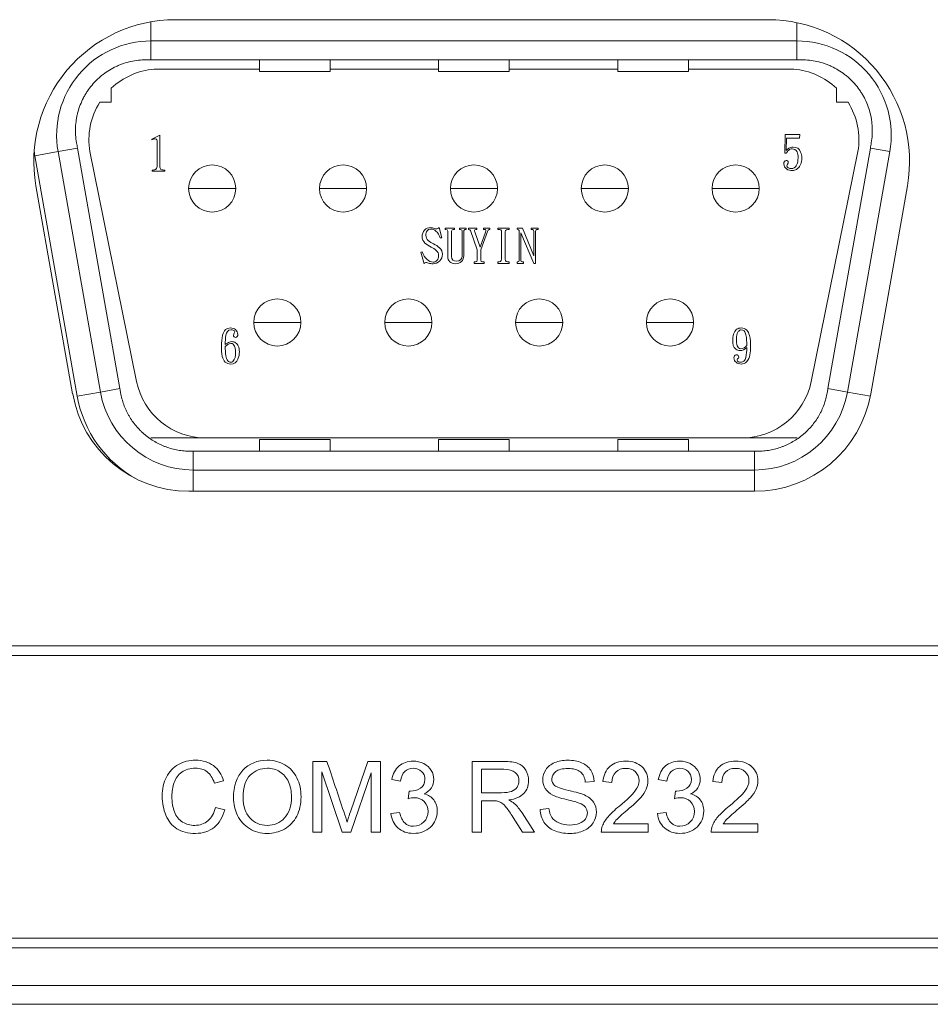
# Model space of a CAD drawing. Header units: millimetres. Extents: x 10908 to 11424, y -3584 to -2973.
# Tile 27 of 50: x 11142 to 11161, y -3471 to -3450. Entities that reach past the tile are written whole.
import ezdxf

# ---------------------------------------------------------------- set-up
doc = ezdxf.new("R2010")
doc.units = ezdxf.units.MM
doc.layers.add('1', color=7, linetype='Continuous', true_color=0xffffff)

msp = doc.modelspace()

# ---------------------------------------------------------------- linework, layer by layer
at = {"layer": '1', "color": 7, "linetype": 'Continuous', "lineweight": 18}
for p, q in [((11144.543, -3450.129), (11144.543, -3450.534)), ((11145.06, -3450.084), (11157.631, -3450.084)), ((11158.243, -3450.534), (11158.243, -3450.147)), ((11144.543, -3450.534), (11158.243, -3450.534)), ((11144.543, -3450.534), (11144.543, -3450.934)), ((11158.243, -3450.934), (11158.243, -3450.534)), ((11158.243, -3450.934), (11144.543, -3450.934)), ((11146.843, -3450.934), (11146.843, -3451.184)), ((11148.343, -3451.184), (11148.343, -3450.934)), ((11150.643, -3450.934), (11150.643, -3451.184)), ((11152.143, -3451.184), (11152.143, -3450.934)), ((11154.443, -3450.934), (11154.443, -3451.184)), ((11155.943, -3451.184), (11155.943, -3450.934)), ((11144.61, -3451.134), (11146.843, -3451.134)), ((11148.343, -3451.184), (11146.843, -3451.184)), ((11148.343, -3451.134), (11150.643, -3451.134)), ((11150.643, -3451.184), (11152.143, -3451.184)), ((11152.142, -3451.134), (11154.442, -3451.134)), ((11155.943, -3451.184), (11154.443, -3451.184)), ((11155.942, -3451.134), (11158.175, -3451.134)), ((11143.703, -3451.834), (11143.703, -3451.537)), ((11159.083, -3451.537), (11159.083, -3451.834)), ((11143.458, -3451.834), (11143.703, -3451.834)), ((11159.083, -3451.834), (11159.327, -3451.834)), ((11144.559, -3452.614), (11144.731, -3452.531)), ((11144.559, -3452.614), (11144.559, -3452.63)), ((11144.674, -3452.67), (11144.674, -3453.176)), ((11144.731, -3453.195), (11144.731, -3452.531)), ((11157.985, -3452.916), (11157.993, -3452.522)), ((11158.307, -3452.522), (11157.993, -3452.522)), ((11158.025, -3452.593), (11158.017, -3452.859)), ((11158.025, -3452.593), (11158.295, -3452.593)), ((11158.307, -3452.522), (11158.295, -3452.593)), ((11142.573, -3452.881), (11142.081, -3452.968)), ((11142.573, -3452.881), (11142.985, -3452.808)), ((11143.472, -3457.981), (11142.573, -3452.881)), ((11142.985, -3452.808), (11143.885, -3457.908)), ((11144.239, -3457.753), (11143.248, -3452.882)), ((11157.985, -3452.916), (11158.021, -3452.916)), ((11159.537, -3452.882), (11158.546, -3457.753)), ((11158.9, -3457.908), (11159.8, -3452.808)), ((11160.212, -3452.881), (11159.313, -3457.981)), ((11160.212, -3452.881), (11159.8, -3452.808)), ((11142.081, -3452.968), (11142.98, -3458.068)), ((11144.569, -3453.274), (11144.569, -3453.294)), ((11144.569, -3453.294), (11144.837, -3453.294)), ((11144.837, -3453.294), (11144.837, -3453.274)), ((11144.837, -3453.294), (11144.837, -3453.274)), ((11142.883, -3458.018), (11142.105, -3453.605)), ((11145.344, -3453.664), (11145.343, -3453.664)), ((11145.843, -3453.664), (11145.344, -3453.664)), ((11146.341, -3453.664), (11145.843, -3453.664)), ((11146.343, -3453.664), (11146.341, -3453.664)), ((11148.119, -3453.664), (11148.118, -3453.664)), ((11148.618, -3453.664), (11148.119, -3453.664)), ((11149.116, -3453.664), (11148.618, -3453.664)), ((11149.118, -3453.664), (11149.116, -3453.664)), ((11150.894, -3453.664), (11150.893, -3453.664)), ((11151.393, -3453.664), (11150.894, -3453.664)), ((11151.891, -3453.664), (11151.393, -3453.664)), ((11151.893, -3453.664), (11151.891, -3453.664)), ((11153.669, -3453.664), (11153.668, -3453.664)), ((11154.168, -3453.664), (11153.669, -3453.664)), ((11154.666, -3453.664), (11154.168, -3453.664)), ((11154.668, -3453.664), (11154.666, -3453.664)), ((11156.444, -3453.664), (11156.443, -3453.664)), ((11156.943, -3453.664), (11156.444, -3453.664)), ((11157.441, -3453.664), (11156.943, -3453.664)), ((11157.443, -3453.664), (11157.441, -3453.664)), ((11160.586, -3453.605), (11159.808, -3458.018)), ((11150.586, -3454.567), (11150.586, -3454.567)), ((11150.657, -3454.494), (11150.712, -3454.708)), ((11150.978, -3454.502), (11150.78, -3454.502)), ((11150.78, -3454.502), (11150.78, -3454.533)), ((11150.839, -3454.565), (11150.839, -3455.098)), ((11150.918, -3455.106), (11150.918, -3454.565)), ((11150.978, -3454.533), (11150.978, -3454.502)), ((11151.232, -3454.502), (11151.089, -3454.502)), ((11151.232, -3454.502), (11151.089, -3454.502)), ((11151.089, -3454.502), (11151.089, -3454.533)), ((11151.145, -3454.581), (11151.145, -3455.089)), ((11151.176, -3455.089), (11151.176, -3454.573)), ((11151.216, -3454.533), (11151.216, -3454.533)), ((11151.232, -3454.533), (11151.232, -3454.502)), ((11151.454, -3454.502), (11151.276, -3454.502)), ((11151.276, -3454.502), (11151.276, -3454.533)), ((11151.462, -3454.962), (11151.323, -3454.557)), ((11151.411, -3454.581), (11151.524, -3454.911)), ((11151.454, -3454.533), (11151.454, -3454.502)), ((11151.524, -3454.911), (11151.641, -3454.59)), ((11151.68, -3454.577), (11151.541, -3454.962)), ((11151.732, -3454.502), (11151.593, -3454.502)), ((11151.732, -3454.502), (11151.593, -3454.502)), ((11151.593, -3454.502), (11151.593, -3454.533)), ((11151.732, -3454.502), (11151.732, -3454.502)), ((11151.732, -3454.533), (11151.732, -3454.502)), ((11151.899, -3454.502), (11151.899, -3454.533)), ((11152.137, -3454.502), (11151.899, -3454.502)), ((11151.978, -3454.581), (11151.978, -3455.16)), ((11152.057, -3455.16), (11152.057, -3454.581)), ((11152.137, -3454.533), (11152.137, -3454.502)), ((11152.422, -3454.502), (11152.307, -3454.502)), ((11152.422, -3454.502), (11152.307, -3454.502)), ((11152.307, -3454.502), (11152.307, -3454.529)), ((11152.355, -3454.573), (11152.355, -3455.189)), ((11152.422, -3454.502), (11152.665, -3455.093)), ((11152.609, -3454.502), (11152.609, -3454.533)), ((11152.752, -3454.502), (11152.609, -3454.502)), ((11152.752, -3454.502), (11152.609, -3454.502)), ((11152.609, -3454.502), (11152.609, -3454.533)), ((11152.609, -3454.533), (11152.609, -3454.533)), ((11152.665, -3454.573), (11152.665, -3455.093)), ((11152.696, -3455.252), (11152.696, -3454.573)), ((11152.752, -3454.533), (11152.752, -3454.502)), ((11152.752, -3454.502), (11152.752, -3454.502)), ((11152.752, -3454.533), (11152.752, -3454.502)), ((11152.752, -3454.533), (11152.752, -3454.533)), ((11150.68, -3454.712), (11150.712, -3454.708)), ((11150.681, -3454.712), (11150.68, -3454.712)), ((11150.681, -3454.712), (11150.712, -3454.708)), ((11150.712, -3454.708), (11150.712, -3454.708)), ((11152.387, -3455.189), (11152.387, -3454.605)), ((11152.661, -3455.252), (11152.387, -3454.605)), ((11150.295, -3455.01), (11150.264, -3455.015)), ((11151.462, -3454.962), (11151.462, -3455.185)), ((11151.541, -3455.185), (11151.541, -3454.962)), ((11150.335, -3455.26), (11150.264, -3455.015)), ((11151.395, -3455.22), (11151.395, -3455.252)), ((11151.395, -3455.22), (11151.395, -3455.252)), ((11151.609, -3455.252), (11151.609, -3455.22)), ((11151.609, -3455.252), (11151.609, -3455.22)), ((11151.899, -3455.22), (11151.899, -3455.252)), ((11151.899, -3455.22), (11151.899, -3455.252)), ((11152.137, -3455.252), (11152.137, -3455.22)), ((11152.307, -3455.22), (11152.307, -3455.252)), ((11152.307, -3455.22), (11152.307, -3455.252)), ((11152.446, -3455.252), (11152.446, -3455.22)), ((11151.395, -3455.252), (11151.609, -3455.252)), ((11151.899, -3455.252), (11152.137, -3455.252)), ((11152.307, -3455.252), (11152.446, -3455.252)), ((11152.307, -3455.252), (11152.446, -3455.252)), ((11152.661, -3455.252), (11152.696, -3455.252)), ((11146.724, -3456.504), (11146.723, -3456.504)), ((11147.223, -3456.504), (11146.724, -3456.504)), ((11147.721, -3456.504), (11147.223, -3456.504)), ((11147.723, -3456.504), (11147.721, -3456.504)), ((11149.504, -3456.504), (11149.502, -3456.504)), ((11150.002, -3456.504), (11149.504, -3456.504)), ((11150.5, -3456.504), (11150.002, -3456.504)), ((11150.502, -3456.504), (11150.5, -3456.504)), ((11152.279, -3456.504), (11152.277, -3456.504)), ((11152.777, -3456.504), (11152.279, -3456.504)), ((11153.275, -3456.504), (11152.777, -3456.504)), ((11153.277, -3456.504), (11153.275, -3456.504)), ((11155.054, -3456.504), (11155.052, -3456.504)), ((11155.552, -3456.504), (11155.054, -3456.504)), ((11156.05, -3456.504), (11155.552, -3456.504)), ((11156.052, -3456.504), (11156.05, -3456.504)), ((11143.472, -3457.981), (11143.885, -3457.908)), ((11159.313, -3457.981), (11158.9, -3457.908)), ((11142.98, -3458.068), (11143.472, -3457.981)), ((11159.313, -3457.981), (11159.805, -3458.068)), ((11144.538, -3458.954), (11145.709, -3458.954)), ((11145.709, -3458.954), (11157.076, -3458.954)), ((11157.076, -3458.954), (11158.247, -3458.954)), ((11148.343, -3458.984), (11146.843, -3458.984)), ((11146.843, -3458.984), (11146.843, -3459.234)), ((11148.343, -3459.234), (11148.343, -3458.984)), ((11150.643, -3458.984), (11152.143, -3458.984)), ((11150.643, -3458.984), (11150.643, -3459.234)), ((11152.143, -3459.234), (11152.143, -3458.984)), ((11155.943, -3458.984), (11154.443, -3458.984)), ((11154.443, -3458.984), (11154.443, -3459.234)), ((11155.943, -3459.234), (11155.943, -3458.984)), ((11145.442, -3459.234), (11157.343, -3459.234)), ((11145.442, -3459.234), (11145.442, -3459.634)), ((11157.343, -3459.634), (11157.343, -3459.234)), ((11145.442, -3459.634), (11145.442, -3460.084)), ((11157.343, -3459.634), (11145.442, -3459.634)), ((11157.343, -3460.084), (11157.343, -3459.634)), ((11157.346, -3460.084), (11145.346, -3460.084)), ((11229.474, -3463.364), (11132.338, -3463.364)), ((11229.474, -3463.564), (11132.338, -3463.564)), ((11147.977, -3465.814), (11147.977, -3467.314)), ((11148.276, -3465.814), (11147.977, -3465.814)), ((11149.142, -3465.814), (11148.782, -3466.858)), ((11149.409, -3465.814), (11149.142, -3465.814)), ((11149.409, -3467.314), (11149.409, -3465.814)), ((11151.354, -3467.314), (11151.354, -3465.814)), ((11148.168, -3466.037), (11148.602, -3467.314)), ((11148.168, -3467.314), (11148.168, -3466.037)), ((11148.781, -3467.314), (11149.217, -3466.058)), ((11149.217, -3466.058), (11149.217, -3467.314)), ((11151.552, -3465.98), (11151.552, -3466.476)), ((11145.888, -3466.271), (11146.083, -3466.225)), ((11149.652, -3466.196), (11149.836, -3466.229)), ((11153.946, -3466.236), (11153.755, -3466.251)), ((11154.129, -3466.242), (11154.319, -3466.261)), ((11155.303, -3466.196), (11155.487, -3466.229)), ((11156.46, -3466.242), (11156.649, -3466.261)), ((11150.017, -3466.442), (11149.997, -3466.604)), ((11151.552, -3466.476), (11151.979, -3466.476)), ((11155.668, -3466.442), (11155.648, -3466.604)), ((11151.552, -3466.648), (11151.552, -3467.314)), ((11146.109, -3466.838), (11145.91, -3466.788)), ((11149.817, -3466.893), (11149.633, -3466.918)), ((11152.415, -3466.906), (11152.675, -3467.314)), ((11152.796, -3466.832), (11152.984, -3466.815)), ((11155.469, -3466.893), (11155.285, -3466.918)), ((11152.426, -3467.314), (11152.228, -3467.002)), ((11147.977, -3467.314), (11148.168, -3467.314)), ((11148.602, -3467.314), (11148.781, -3467.314)), ((11149.217, -3467.314), (11149.409, -3467.314)), ((11151.552, -3467.314), (11151.354, -3467.314)), ((11152.675, -3467.314), (11152.426, -3467.314)), ((11154.095, -3467.314), (11155.086, -3467.314)), ((11155.086, -3467.137), (11154.351, -3467.137)), ((11155.086, -3467.314), (11155.086, -3467.137)), ((11156.425, -3467.314), (11157.417, -3467.314)), ((11157.417, -3467.137), (11156.681, -3467.137)), ((11157.417, -3467.314), (11157.417, -3467.137)), ((11075.606, -3469.564), (11283.206, -3469.564)), ((11075.606, -3469.764), (11283.206, -3469.764)), ((11271.956, -3470.564), (11082.556, -3470.564)), ((11215.162, -3470.964), (11130.75, -3470.964))]:
    msp.add_line(p, q, dxfattribs=at)
for centre, radius, start, end in [((11145.06, -3453.084), 3, 90, 190), ((11157.631, -3453.084), 3, 350, 90), ((11144.543, -3452.534), 2, 90, 190), ((11158.243, -3452.534), 2, 350, 90), ((11144.733, -3452.634), 1.505, 94.6717, 133.1873), ((11158.053, -3452.634), 1.505, 46.8127, 85.3283), ((11144.733, -3452.634), 1.505, 147.889, 189.4918), ((11158.053, -3452.634), 1.505, 350.5082, 32.111), ((11144.543, -3452.534), 2.5, 187.9655, 190), ((11145.843, -3453.664), 0.5, 0, 180), ((11148.618, -3453.664), 0.5, 0, 180), ((11151.393, -3453.664), 0.5, 0, 180), ((11154.168, -3453.664), 0.5, 0, 180), ((11156.943, -3453.664), 0.5, 0, 180), ((11145.843, -3453.664), 0.5, 180, 0), ((11148.618, -3453.664), 0.5, 180, 0), ((11151.393, -3453.664), 0.5, 180, 0), ((11154.168, -3453.664), 0.5, 180, 0), ((11156.943, -3453.664), 0.5, 180, 0), ((11147.223, -3456.504), 0.5, 0, 180), ((11150.002, -3456.504), 0.5, 0, 180), ((11152.777, -3456.504), 0.5, 0, 180), ((11155.552, -3456.504), 0.5, 0, 180), ((11147.223, -3456.504), 0.5, 180, 0), ((11150.002, -3456.504), 0.5, 180, 0), ((11152.777, -3456.504), 0.5, 180, 0), ((11155.552, -3456.504), 0.5, 180, 0), ((11146.321, -3457.21), 0.31, 120.3186, 130.471), ((11145.709, -3457.454), 1.5, 191.5, 270), ((11157.076, -3457.454), 1.5, 270, 348.5), ((11145.346, -3457.584), 2.5, 190, 270), ((11145.442, -3457.634), 2.5, 190, 241.3051), ((11145.442, -3457.634), 2, 190, 270), ((11157.343, -3457.634), 2, 270, 350), ((11157.346, -3457.584), 2.5, 270, 350)]:
    msp.add_arc(centre, radius, start, end, dxfattribs=at)
for points, knots in [([(11145.059, -3450.084), (11145.22, -3450.084), (11145.381, -3450.084), (11146.876, -3450.084), (11148.209, -3450.084), (11152.239, -3450.084), (11154.935, -3450.084), (11157.631, -3450.084)], [0, 0, 0, 0, 0.038471, 0.038471, 0.356625, 0.356625, 1, 1, 1, 1]), ([(11144.443, -3450.934), (11144.387, -3450.934), (11144.278, -3450.94), (11144.118, -3450.966), (11144.013, -3450.996), (11143.935, -3451.022), (11143.909, -3451.032), (11143.858, -3451.052), (11143.833, -3451.063), (11143.759, -3451.098), (11143.663, -3451.149), (11143.573, -3451.21), (11143.508, -3451.26), (11143.487, -3451.278), (11143.445, -3451.313), (11143.425, -3451.332), (11143.366, -3451.388), (11143.292, -3451.467), (11143.226, -3451.554), (11143.181, -3451.623), (11143.166, -3451.646), (11143.138, -3451.693), (11143.125, -3451.717), (11143.087, -3451.79), (11143.042, -3451.889), (11143.008, -3451.992), (11142.987, -3452.071), (11142.98, -3452.098), (11142.969, -3452.152), (11142.964, -3452.179), (11142.952, -3452.259), (11142.941, -3452.368), (11142.942, -3452.476), (11142.949, -3452.585), (11142.956, -3452.64), (11142.965, -3452.694)], [0, 0, 0, 0, 0.0625, 0.125, 0.1875, 0.1875, 0.21875, 0.21875, 0.25, 0.25, 0.3125, 0.375, 0.375, 0.40625, 0.40625, 0.4375, 0.4375, 0.5, 0.5625, 0.5625, 0.59375, 0.59375, 0.625, 0.625, 0.6875, 0.75, 0.75, 0.78125, 0.78125, 0.8125, 0.8125, 0.875, 0.9375, 0.9375, 1, 1, 1, 1]), ([(11159.82, -3452.694), (11159.829, -3452.64), (11159.842, -3452.532), (11159.844, -3452.369), (11159.833, -3452.26), (11159.821, -3452.179), (11159.816, -3452.152), (11159.805, -3452.098), (11159.798, -3452.072), (11159.777, -3451.993), (11159.744, -3451.89), (11159.699, -3451.79), (11159.661, -3451.717), (11159.647, -3451.693), (11159.619, -3451.646), (11159.605, -3451.623), (11159.559, -3451.555), (11159.494, -3451.468), (11159.42, -3451.389), (11159.361, -3451.332), (11159.34, -3451.313), (11159.299, -3451.278), (11159.277, -3451.261), (11159.212, -3451.211), (11159.123, -3451.149), (11159.027, -3451.098), (11158.953, -3451.063), (11158.927, -3451.052), (11158.876, -3451.032), (11158.851, -3451.022), (11158.773, -3450.996), (11158.669, -3450.967), (11158.561, -3450.949), (11158.453, -3450.937), (11158.398, -3450.934), (11158.343, -3450.934)], [0, 0, 0, 0, 0.0625, 0.125, 0.1875, 0.1875, 0.21875, 0.21875, 0.25, 0.25, 0.3125, 0.375, 0.375, 0.40625, 0.40625, 0.4375, 0.4375, 0.5, 0.5625, 0.5625, 0.59375, 0.59375, 0.625, 0.625, 0.6875, 0.75, 0.75, 0.78125, 0.78125, 0.8125, 0.8125, 0.875, 0.9375, 0.9375, 1, 1, 1, 1]), ([(11143.9, -3457.994), (11143.915, -3458.081), (11143.938, -3458.165), (11143.982, -3458.288), (11143.999, -3458.328), (11144.027, -3458.387), (11144.036, -3458.407), (11144.056, -3458.446), (11144.067, -3458.465), (11144.122, -3458.56), (11144.172, -3458.631), (11144.256, -3458.731), (11144.285, -3458.763), (11144.331, -3458.809), (11144.347, -3458.825), (11144.379, -3458.854), (11144.396, -3458.869), (11144.48, -3458.939), (11144.551, -3458.989), (11144.664, -3459.054), (11144.703, -3459.075), (11144.762, -3459.102), (11144.782, -3459.111), (11144.823, -3459.128), (11144.843, -3459.136), (11144.946, -3459.173), (11145.03, -3459.196), (11145.159, -3459.219), (11145.202, -3459.224), (11145.289, -3459.232), (11145.333, -3459.234), (11145.377, -3459.234)], [0, 0, 0, 0, 0.125, 0.125, 0.1875, 0.1875, 0.21875, 0.21875, 0.25, 0.25, 0.375, 0.375, 0.4375, 0.4375, 0.46875, 0.46875, 0.5, 0.5, 0.625, 0.625, 0.6875, 0.6875, 0.71875, 0.71875, 0.75, 0.75, 0.875, 0.875, 0.9375, 0.9375, 1, 1, 1, 1]), ([(11158.885, -3457.994), (11158.87, -3458.081), (11158.847, -3458.165), (11158.803, -3458.288), (11158.786, -3458.328), (11158.759, -3458.387), (11158.749, -3458.407), (11158.729, -3458.446), (11158.718, -3458.465), (11158.663, -3458.56), (11158.613, -3458.631), (11158.529, -3458.731), (11158.5, -3458.763), (11158.454, -3458.809), (11158.438, -3458.825), (11158.406, -3458.854), (11158.389, -3458.869), (11158.305, -3458.939), (11158.234, -3458.989), (11158.121, -3459.054), (11158.082, -3459.075), (11158.023, -3459.102), (11158.003, -3459.111), (11157.962, -3459.128), (11157.942, -3459.136), (11157.839, -3459.173), (11157.755, -3459.196), (11157.627, -3459.219), (11157.583, -3459.224), (11157.496, -3459.232), (11157.452, -3459.234), (11157.408, -3459.234)], [0, 0, 0, 0, 0.125, 0.125, 0.1875, 0.1875, 0.21875, 0.21875, 0.25, 0.25, 0.375, 0.375, 0.4375, 0.4375, 0.46875, 0.46875, 0.5, 0.5, 0.625, 0.625, 0.6875, 0.6875, 0.71875, 0.71875, 0.75, 0.75, 0.875, 0.875, 0.9375, 0.9375, 1, 1, 1, 1]), ([(11145.869, -3465.903), (11145.767, -3465.827), (11145.64, -3465.788), (11145.358, -3465.788), (11145.237, -3465.819), (11145.127, -3465.879)], [0, 0, 0, 0, 0.53125, 0.53125, 1, 1, 1, 1]), ([(11147.386, -3465.886), (11147.274, -3465.82), (11147.15, -3465.787), (11146.8, -3465.787), (11146.627, -3465.858), (11146.493, -3465.998)], [0, 0, 0, 0, 0.395833, 0.395833, 1, 1, 1, 1]), ([(11148.703, -3467.098), (11148.688, -3467.049), (11148.664, -3466.975), (11148.513, -3466.522), (11148.394, -3466.168), (11148.276, -3465.814)], [0, 0, 0, 0, 0.218477, 0.218477, 1, 1, 1, 1]), ([(11150.329, -3465.86), (11150.26, -3465.825), (11150.185, -3465.808), (11149.984, -3465.808), (11149.885, -3465.842), (11149.725, -3465.977), (11149.674, -3466.073), (11149.652, -3466.196)], [0, 0, 0, 0, 0.257212, 0.257212, 0.628606, 0.628606, 1, 1, 1, 1]), ([(11151.354, -3465.814), (11151.575, -3465.814), (11151.797, -3465.814), (11152.152, -3465.814), (11152.254, -3465.827), (11152.324, -3465.854)], [0, 0, 0, 0, 0.62419, 0.62419, 1, 1, 1, 1]), ([(11152.918, -3465.989), (11152.961, -3465.924), (11153.024, -3465.874), (11153.189, -3465.805), (11153.281, -3465.788), (11153.493, -3465.788), (11153.591, -3465.806), (11153.676, -3465.842)], [0, 0, 0, 0, 0.323133, 0.323133, 0.646267, 0.646267, 1, 1, 1, 1]), ([(11154.925, -3466.584), (11154.982, -3466.52), (11155.023, -3466.459), (11155.072, -3466.343), (11155.084, -3466.284), (11155.084, -3466.106), (11155.042, -3466.007), (11154.874, -3465.848), (11154.76, -3465.808), (11154.474, -3465.808), (11154.36, -3465.845), (11154.276, -3465.919)], [0, 0, 0, 0, 0.127463, 0.127463, 0.254927, 0.254927, 0.504171, 0.504171, 0.753415, 0.753415, 1, 1, 1, 1]), ([(11155.981, -3465.86), (11155.912, -3465.825), (11155.836, -3465.808), (11155.636, -3465.808), (11155.536, -3465.842), (11155.377, -3465.977), (11155.326, -3466.073), (11155.303, -3466.196)], [0, 0, 0, 0, 0.257212, 0.257212, 0.628606, 0.628606, 1, 1, 1, 1]), ([(11157.256, -3466.584), (11157.313, -3466.52), (11157.354, -3466.459), (11157.403, -3466.343), (11157.415, -3466.284), (11157.415, -3466.106), (11157.373, -3466.007), (11157.205, -3465.848), (11157.091, -3465.808), (11156.805, -3465.808), (11156.691, -3465.845), (11156.606, -3465.919)], [0, 0, 0, 0, 0.127463, 0.127463, 0.254927, 0.254927, 0.504171, 0.504171, 0.753415, 0.753415, 1, 1, 1, 1]), ([(11145.216, -3467.099), (11145.138, -3467.052), (11145.08, -3466.981), (11145.006, -3466.79), (11144.987, -3466.679), (11144.987, -3466.453), (11145.003, -3466.357), (11145.066, -3466.17), (11145.12, -3466.096), (11145.197, -3466.041)], [0, 0, 0, 0, 0.281356, 0.281356, 0.562712, 0.562712, 0.781356, 0.781356, 1, 1, 1, 1]), ([(11145.197, -3466.041), (11145.275, -3465.986), (11145.371, -3465.958), (11145.587, -3465.958), (11145.67, -3465.983), (11145.736, -3466.033)], [0, 0, 0, 0, 0.535587, 0.535587, 1, 1, 1, 1]), ([(11146.493, -3465.998), (11146.36, -3466.139), (11146.293, -3466.334), (11146.293, -3466.715), (11146.322, -3466.84), (11146.379, -3466.958)], [0, 0, 0, 0, 0.654234, 0.654234, 1, 1, 1, 1]), ([(11146.649, -3466.103), (11146.751, -3466.007), (11146.871, -3465.958), (11147.111, -3465.958), (11147.2, -3465.983), (11147.359, -3466.084), (11147.419, -3466.154), (11147.461, -3466.245)], [0, 0, 0, 0, 0.416572, 0.416572, 0.708286, 0.708286, 1, 1, 1, 1]), ([(11149.836, -3466.229), (11149.85, -3466.139), (11149.88, -3466.072), (11149.976, -3465.982), (11150.035, -3465.959), (11150.179, -3465.959), (11150.238, -3465.981), (11150.33, -3466.07), (11150.353, -3466.126), (11150.353, -3466.279), (11150.321, -3466.342), (11150.259, -3466.383)], [0, 0, 0, 0, 0.188172, 0.188172, 0.377905, 0.377905, 0.568652, 0.568652, 0.759399, 0.759399, 1, 1, 1, 1]), ([(11150.49, -3466.375), (11150.525, -3466.322), (11150.542, -3466.262), (11150.542, -3466.129), (11150.524, -3466.065), (11150.487, -3466.004)], [0, 0, 0, 0, 0.487032, 0.487032, 1, 1, 1, 1]), ([(11152.308, -3466.358), (11152.335, -3466.317), (11152.348, -3466.272), (11152.348, -3466.152), (11152.322, -3466.094), (11152.22, -3466.003), (11152.138, -3465.98), (11151.869, -3465.98), (11151.711, -3465.98), (11151.552, -3465.98)], [0, 0, 0, 0, 0.165999, 0.165999, 0.409728, 0.409728, 0.653457, 0.653457, 1, 1, 1, 1]), ([(11152.491, -3465.997), (11152.532, -3466.065), (11152.553, -3466.141), (11152.553, -3466.33), (11152.519, -3466.419), (11152.449, -3466.492)], [0, 0, 0, 0, 0.436992, 0.436992, 1, 1, 1, 1]), ([(11153.067, -3466.528), (11152.995, -3466.49), (11152.942, -3466.444), (11152.871, -3466.333), (11152.854, -3466.271), (11152.854, -3466.126), (11152.875, -3466.055), (11152.918, -3465.989)], [0, 0, 0, 0, 0.321942, 0.321942, 0.643885, 0.643885, 1, 1, 1, 1]), ([(11153.128, -3466.029), (11153.073, -3466.073), (11153.045, -3466.126), (11153.045, -3466.242), (11153.065, -3466.287), (11153.142, -3466.356), (11153.241, -3466.392), (11153.564, -3466.465), (11153.675, -3466.497), (11153.822, -3466.564), (11153.887, -3466.615), (11153.928, -3466.677)], [0, 0, 0, 0, 0.207654, 0.207654, 0.387109, 0.387109, 0.564699, 0.564699, 0.742692, 0.742692, 1, 1, 1, 1]), ([(11153.651, -3466.036), (11153.592, -3465.987), (11153.505, -3465.963), (11153.27, -3465.963), (11153.182, -3465.985), (11153.128, -3466.029)], [0, 0, 0, 0, 0.489396, 0.489396, 1, 1, 1, 1]), ([(11154.4, -3466.04), (11154.453, -3465.987), (11154.524, -3465.96), (11154.696, -3465.96), (11154.765, -3465.985), (11154.817, -3466.035)], [0, 0, 0, 0, 0.515556, 0.515556, 1, 1, 1, 1]), ([(11154.817, -3466.035), (11154.869, -3466.086), (11154.895, -3466.147), (11154.895, -3466.29), (11154.866, -3466.363), (11154.809, -3466.442)], [0, 0, 0, 0, 0.513441, 0.513441, 1, 1, 1, 1]), ([(11155.487, -3466.229), (11155.501, -3466.139), (11155.532, -3466.072), (11155.627, -3465.982), (11155.687, -3465.959), (11155.831, -3465.959), (11155.89, -3465.981), (11155.981, -3466.07), (11156.004, -3466.126), (11156.004, -3466.279), (11155.973, -3466.342), (11155.91, -3466.383)], [0, 0, 0, 0, 0.188172, 0.188172, 0.377905, 0.377905, 0.568652, 0.568652, 0.759399, 0.759399, 1, 1, 1, 1]), ([(11156.141, -3466.375), (11156.176, -3466.322), (11156.193, -3466.262), (11156.193, -3466.129), (11156.175, -3466.065), (11156.139, -3466.004)], [0, 0, 0, 0, 0.487032, 0.487032, 1, 1, 1, 1]), ([(11156.73, -3466.04), (11156.784, -3465.987), (11156.854, -3465.96), (11157.027, -3465.96), (11157.095, -3465.985), (11157.148, -3466.035)], [0, 0, 0, 0, 0.515556, 0.515556, 1, 1, 1, 1]), ([(11157.148, -3466.035), (11157.2, -3466.086), (11157.226, -3466.147), (11157.226, -3466.29), (11157.197, -3466.363), (11157.14, -3466.442)], [0, 0, 0, 0, 0.513441, 0.513441, 1, 1, 1, 1]), ([(11144.872, -3466.144), (11144.812, -3466.26), (11144.782, -3466.396), (11144.782, -3466.696), (11144.809, -3466.83), (11144.862, -3466.955)], [0, 0, 0, 0, 0.521127, 0.521127, 1, 1, 1, 1]), ([(11146.643, -3467.013), (11146.546, -3466.909), (11146.497, -3466.767), (11146.497, -3466.361), (11146.548, -3466.2), (11146.649, -3466.103)], [0, 0, 0, 0, 0.444759, 0.444759, 1, 1, 1, 1]), ([(11147.461, -3466.245), (11147.502, -3466.336), (11147.523, -3466.443), (11147.523, -3466.758), (11147.474, -3466.907), (11147.281, -3467.117), (11147.158, -3467.17), (11146.862, -3467.17), (11146.741, -3467.118), (11146.643, -3467.013)], [0, 0, 0, 0, 0.174433, 0.174433, 0.450345, 0.450345, 0.727309, 0.727309, 1, 1, 1, 1]), ([(11147.375, -3467.247), (11147.487, -3467.185), (11147.574, -3467.094), (11147.696, -3466.854), (11147.727, -3466.718), (11147.727, -3466.416), (11147.698, -3466.282), (11147.64, -3466.163)], [0, 0, 0, 0, 0.334742, 0.334742, 0.669484, 0.669484, 1, 1, 1, 1]), ([(11150.259, -3466.383), (11150.196, -3466.424), (11150.125, -3466.444), (11150.039, -3466.444), (11150.029, -3466.444), (11150.017, -3466.442)], [0, 0, 0, 0, 0.910714, 0.910714, 1, 1, 1, 1]), ([(11154.809, -3466.442), (11154.752, -3466.52), (11154.641, -3466.625), (11154.374, -3466.845), (11154.293, -3466.921), (11154.182, -3467.052), (11154.141, -3467.119), (11154.116, -3467.186)], [0, 0, 0, 0, 0.437773, 0.437773, 0.718887, 0.718887, 1, 1, 1, 1]), ([(11155.91, -3466.383), (11155.847, -3466.424), (11155.776, -3466.444), (11155.69, -3466.444), (11155.681, -3466.444), (11155.668, -3466.442)], [0, 0, 0, 0, 0.910714, 0.910714, 1, 1, 1, 1]), ([(11157.14, -3466.442), (11157.082, -3466.52), (11156.972, -3466.625), (11156.704, -3466.845), (11156.624, -3466.921), (11156.512, -3467.052), (11156.472, -3467.119), (11156.447, -3467.186)], [0, 0, 0, 0, 0.437773, 0.437773, 0.718887, 0.718887, 1, 1, 1, 1]), ([(11149.997, -3466.604), (11150.048, -3466.59), (11150.092, -3466.583), (11150.212, -3466.583), (11150.282, -3466.611), (11150.393, -3466.721), (11150.42, -3466.791), (11150.42, -3466.964), (11150.39, -3467.038), (11150.271, -3467.158), (11150.198, -3467.188), (11150.038, -3467.188), (11149.976, -3467.165), (11149.926, -3467.119)], [0, 0, 0, 0, 0.075717, 0.075717, 0.260432, 0.260432, 0.445148, 0.445148, 0.639099, 0.639099, 0.834298, 0.834298, 1, 1, 1, 1]), ([(11150.472, -3467.204), (11150.568, -3467.113), (11150.616, -3467.002), (11150.616, -3466.774), (11150.591, -3466.693), (11150.493, -3466.564), (11150.424, -3466.522), (11150.335, -3466.502)], [0, 0, 0, 0, 0.404255, 0.404255, 0.702128, 0.702128, 1, 1, 1, 1]), ([(11151.893, -3466.655), (11151.87, -3466.65), (11151.834, -3466.648), (11151.706, -3466.648), (11151.629, -3466.648), (11151.552, -3466.648)], [0, 0, 0, 0, 0.399399, 0.399399, 1, 1, 1, 1]), ([(11153.623, -3466.695), (11153.583, -3466.679), (11153.494, -3466.655), (11153.218, -3466.589), (11153.122, -3466.558), (11153.067, -3466.528)], [0, 0, 0, 0, 0.5, 0.5, 1, 1, 1, 1]), ([(11153.928, -3466.677), (11153.97, -3466.739), (11153.991, -3466.81), (11153.991, -3466.97), (11153.968, -3467.045), (11153.922, -3467.116)], [0, 0, 0, 0, 0.502392, 0.502392, 1, 1, 1, 1]), ([(11155.648, -3466.604), (11155.7, -3466.59), (11155.743, -3466.583), (11155.863, -3466.583), (11155.933, -3466.611), (11156.044, -3466.721), (11156.072, -3466.79), (11156.072, -3466.964), (11156.042, -3467.038), (11155.922, -3467.158), (11155.849, -3467.188), (11155.689, -3467.188), (11155.628, -3467.165), (11155.577, -3467.119)], [0, 0, 0, 0, 0.075717, 0.075717, 0.260432, 0.260432, 0.445148, 0.445148, 0.639099, 0.639099, 0.834298, 0.834298, 1, 1, 1, 1]), ([(11156.124, -3467.204), (11156.219, -3467.113), (11156.267, -3467.002), (11156.267, -3466.774), (11156.242, -3466.693), (11156.144, -3466.564), (11156.075, -3466.522), (11155.987, -3466.502)], [0, 0, 0, 0, 0.404255, 0.404255, 0.702128, 0.702128, 1, 1, 1, 1]), ([(11145.91, -3466.788), (11145.883, -3466.914), (11145.83, -3467.009), (11145.676, -3467.138), (11145.582, -3467.17), (11145.38, -3467.17), (11145.295, -3467.146), (11145.216, -3467.099)], [0, 0, 0, 0, 0.352502, 0.352502, 0.706909, 0.706909, 1, 1, 1, 1]), ([(11153.725, -3467.281), (11153.639, -3467.32), (11153.543, -3467.34), (11153.3, -3467.34), (11153.187, -3467.32), (11153.003, -3467.241), (11152.931, -3467.181), (11152.827, -3467.022), (11152.799, -3466.932), (11152.796, -3466.832)], [0, 0, 0, 0, 0.208054, 0.208054, 0.472036, 0.472036, 0.736018, 0.736018, 1, 1, 1, 1]), ([(11153.757, -3467.035), (11153.785, -3466.996), (11153.799, -3466.953), (11153.799, -3466.86), (11153.786, -3466.819), (11153.758, -3466.784)], [0, 0, 0, 0, 0.495902, 0.495902, 1, 1, 1, 1]), ([(11153.046, -3467), (11153.078, -3467.048), (11153.128, -3467.087), (11153.265, -3467.147), (11153.342, -3467.162), (11153.502, -3467.162), (11153.569, -3467.15), (11153.628, -3467.128)], [0, 0, 0, 0, 0.346334, 0.346334, 0.692668, 0.692668, 1, 1, 1, 1]), ([(11145.093, -3467.241), (11145.194, -3467.307), (11145.326, -3467.34), (11145.644, -3467.34), (11145.776, -3467.297), (11145.884, -3467.211)], [0, 0, 0, 0, 0.508454, 0.508454, 1, 1, 1, 1]), ([(11146.632, -3467.237), (11146.743, -3467.305), (11146.869, -3467.34), (11147.14, -3467.34), (11147.262, -3467.309), (11147.375, -3467.247)], [0, 0, 0, 0, 0.519774, 0.519774, 1, 1, 1, 1]), ([(11149.782, -3467.223), (11149.869, -3467.301), (11149.979, -3467.34), (11150.256, -3467.34), (11150.377, -3467.295), (11150.472, -3467.204)], [0, 0, 0, 0, 0.474412, 0.474412, 1, 1, 1, 1]), ([(11155.433, -3467.223), (11155.52, -3467.301), (11155.63, -3467.34), (11155.907, -3467.34), (11156.028, -3467.295), (11156.124, -3467.204)], [0, 0, 0, 0, 0.474412, 0.474412, 1, 1, 1, 1])]:
    msp.add_open_spline(points, degree=3, knots=knots, dxfattribs=at)
for points in [[(11144.543, -3450.934), (11144.509, -3450.934), (11144.476, -3450.934), (11144.443, -3450.934)], [(11158.343, -3450.934), (11158.309, -3450.934), (11158.276, -3450.934), (11158.243, -3450.934)], [(11142.965, -3452.694), (11142.972, -3452.732), (11142.979, -3452.77), (11142.985, -3452.808)], [(11144.632, -3452.612), (11144.607, -3452.613), (11144.583, -3452.62), (11144.559, -3452.63)], [(11144.674, -3452.67), (11144.675, -3452.639), (11144.663, -3452.611), (11144.632, -3452.612)], [(11159.8, -3452.808), (11159.806, -3452.77), (11159.813, -3452.732), (11159.82, -3452.694)], [(11158.017, -3452.859), (11158.03, -3452.838), (11158.05, -3452.824), (11158.07, -3452.81)], [(11158.068, -3452.851), (11158.047, -3452.869), (11158.031, -3452.889), (11158.021, -3452.916)], [(11158.14, -3452.824), (11158.113, -3452.824), (11158.089, -3452.834), (11158.068, -3452.851)], [(11158.07, -3452.81), (11158.097, -3452.793), (11158.128, -3452.785), (11158.16, -3452.785)], [(11158.245, -3452.883), (11158.223, -3452.841), (11158.187, -3452.824), (11158.14, -3452.824)], [(11158.16, -3452.785), (11158.237, -3452.784), (11158.293, -3452.82), (11158.322, -3452.891)], [(11158.267, -3453.01), (11158.267, -3452.966), (11158.263, -3452.923), (11158.245, -3452.883)], [(11158.322, -3452.891), (11158.342, -3452.926), (11158.347, -3452.965), (11158.347, -3453.006)], [(11157.966, -3453.141), (11157.966, -3453.123), (11157.969, -3453.105), (11157.978, -3453.089)], [(11157.978, -3453.089), (11157.987, -3453.078), (11157.998, -3453.069), (11158.013, -3453.069)], [(11158.013, -3453.069), (11158.025, -3453.069), (11158.036, -3453.073), (11158.046, -3453.079)], [(11158.06, -3453.105), (11158.061, -3453.122), (11158.054, -3453.137), (11158.044, -3453.151)], [(11158.046, -3453.079), (11158.055, -3453.085), (11158.061, -3453.094), (11158.06, -3453.105)], [(11158.23, -3453.182), (11158.26, -3453.13), (11158.267, -3453.07), (11158.267, -3453.01)], [(11158.347, -3453.006), (11158.347, -3453.062), (11158.339, -3453.116), (11158.314, -3453.166)], [(11144.569, -3453.274), (11144.595, -3453.273), (11144.621, -3453.271), (11144.643, -3453.258)], [(11144.643, -3453.258), (11144.669, -3453.238), (11144.674, -3453.208), (11144.674, -3453.176)], [(11144.731, -3453.195), (11144.731, -3453.219), (11144.736, -3453.243), (11144.756, -3453.258)], [(11144.756, -3453.258), (11144.781, -3453.272), (11144.809, -3453.274), (11144.837, -3453.274)], [(11158.024, -3453.25), (11157.984, -3453.225), (11157.966, -3453.187), (11157.966, -3453.141)], [(11158.148, -3453.28), (11158.104, -3453.28), (11158.061, -3453.273), (11158.024, -3453.25)], [(11158.044, -3453.151), (11158.037, -3453.16), (11158.031, -3453.169), (11158.029, -3453.18)], [(11158.029, -3453.18), (11158.029, -3453.2), (11158.043, -3453.213), (11158.059, -3453.224)], [(11158.059, -3453.224), (11158.081, -3453.235), (11158.103, -3453.24), (11158.128, -3453.24)], [(11158.128, -3453.24), (11158.172, -3453.24), (11158.208, -3453.221), (11158.23, -3453.182)], [(11158.231, -3453.26), (11158.205, -3453.274), (11158.177, -3453.28), (11158.148, -3453.28)], [(11158.314, -3453.166), (11158.298, -3453.206), (11158.269, -3453.239), (11158.231, -3453.26)], [(11150.295, -3454.681), (11150.295, -3454.629), (11150.312, -3454.584), (11150.347, -3454.545)], [(11150.347, -3454.545), (11150.379, -3454.51), (11150.422, -3454.493), (11150.47, -3454.494)], [(11150.4, -3454.563), (11150.38, -3454.591), (11150.375, -3454.622), (11150.375, -3454.656)], [(11150.474, -3454.525), (11150.444, -3454.525), (11150.417, -3454.538), (11150.4, -3454.563)], [(11150.47, -3454.494), (11150.501, -3454.494), (11150.53, -3454.499), (11150.558, -3454.511)], [(11150.474, -3454.525), (11150.517, -3454.526), (11150.553, -3454.54), (11150.586, -3454.567)], [(11150.586, -3454.567), (11150.553, -3454.54), (11150.517, -3454.526), (11150.474, -3454.525)], [(11150.558, -3454.511), (11150.571, -3454.517), (11150.583, -3454.521), (11150.597, -3454.521)], [(11150.68, -3454.712), (11150.66, -3454.656), (11150.632, -3454.605), (11150.586, -3454.567)], [(11150.597, -3454.521), (11150.62, -3454.522), (11150.64, -3454.51), (11150.657, -3454.494)], [(11150.78, -3454.533), (11150.786, -3454.533), (11150.793, -3454.533), (11150.799, -3454.533)], [(11150.839, -3454.565), (11150.839, -3454.543), (11150.821, -3454.533), (11150.799, -3454.533)], [(11150.954, -3454.533), (11150.934, -3454.533), (11150.918, -3454.544), (11150.918, -3454.565)], [(11150.954, -3454.533), (11150.962, -3454.533), (11150.97, -3454.533), (11150.978, -3454.533)], [(11151.089, -3454.533), (11151.094, -3454.533), (11151.1, -3454.533), (11151.105, -3454.533)], [(11151.145, -3454.581), (11151.145, -3454.554), (11151.132, -3454.533), (11151.105, -3454.533)], [(11151.216, -3454.533), (11151.192, -3454.533), (11151.176, -3454.549), (11151.176, -3454.573)], [(11151.216, -3454.533), (11151.221, -3454.533), (11151.227, -3454.533), (11151.232, -3454.533)], [(11151.323, -3454.557), (11151.316, -3454.538), (11151.296, -3454.533), (11151.276, -3454.533)], [(11151.43, -3454.533), (11151.416, -3454.533), (11151.406, -3454.54), (11151.407, -3454.554)], [(11151.407, -3454.554), (11151.407, -3454.563), (11151.408, -3454.572), (11151.411, -3454.581)], [(11151.43, -3454.533), (11151.438, -3454.533), (11151.446, -3454.533), (11151.454, -3454.533)], [(11151.593, -3454.533), (11151.601, -3454.533), (11151.609, -3454.534), (11151.617, -3454.533)], [(11151.649, -3454.55), (11151.647, -3454.536), (11151.632, -3454.533), (11151.617, -3454.533)], [(11151.641, -3454.59), (11151.645, -3454.577), (11151.648, -3454.564), (11151.649, -3454.55)], [(11151.732, -3454.533), (11151.704, -3454.533), (11151.686, -3454.55), (11151.68, -3454.577)], [(11151.966, -3454.543), (11151.945, -3454.533), (11151.922, -3454.533), (11151.899, -3454.533)], [(11151.978, -3454.581), (11151.978, -3454.567), (11151.976, -3454.553), (11151.966, -3454.543)], [(11152.083, -3454.539), (11152.065, -3454.546), (11152.057, -3454.562), (11152.057, -3454.581)], [(11152.137, -3454.533), (11152.119, -3454.533), (11152.101, -3454.534), (11152.083, -3454.539)], [(11152.355, -3454.573), (11152.355, -3454.545), (11152.335, -3454.529), (11152.307, -3454.529)], [(11152.609, -3454.533), (11152.617, -3454.533), (11152.625, -3454.533), (11152.633, -3454.533)], [(11152.665, -3454.573), (11152.665, -3454.551), (11152.655, -3454.533), (11152.633, -3454.533)], [(11152.728, -3454.533), (11152.706, -3454.533), (11152.696, -3454.551), (11152.696, -3454.573)], [(11152.728, -3454.533), (11152.736, -3454.533), (11152.744, -3454.533), (11152.752, -3454.533)], [(11150.354, -3454.82), (11150.315, -3454.783), (11150.295, -3454.735), (11150.295, -3454.681)], [(11150.375, -3454.656), (11150.374, -3454.7), (11150.392, -3454.742), (11150.426, -3454.769)], [(11150.426, -3454.769), (11150.461, -3454.797), (11150.498, -3454.817), (11150.538, -3454.838)], [(11150.295, -3455.01), (11150.317, -3455.072), (11150.35, -3455.127), (11150.399, -3455.172)], [(11150.484, -3454.907), (11150.437, -3454.883), (11150.392, -3454.857), (11150.354, -3454.82)], [(11150.594, -3454.977), (11150.561, -3454.948), (11150.523, -3454.928), (11150.484, -3454.907)], [(11150.538, -3454.838), (11150.583, -3454.862), (11150.628, -3454.887), (11150.666, -3454.922)], [(11150.645, -3455.089), (11150.644, -3455.043), (11150.629, -3455.006), (11150.594, -3454.977)], [(11150.666, -3454.922), (11150.706, -3454.959), (11150.723, -3455.004), (11150.724, -3455.058)], [(11150.399, -3455.172), (11150.434, -3455.204), (11150.478, -3455.225), (11150.526, -3455.225)], [(11150.526, -3455.225), (11150.557, -3455.225), (11150.587, -3455.214), (11150.608, -3455.19)], [(11150.667, -3455.201), (11150.627, -3455.241), (11150.581, -3455.259), (11150.526, -3455.26)], [(11150.608, -3455.19), (11150.634, -3455.161), (11150.645, -3455.128), (11150.645, -3455.089)], [(11150.724, -3455.058), (11150.725, -3455.111), (11150.704, -3455.164), (11150.667, -3455.201)], [(11151.002, -3455.26), (11150.9, -3455.26), (11150.838, -3455.199), (11150.839, -3455.098)], [(11150.918, -3455.106), (11150.918, -3455.17), (11150.958, -3455.208), (11151.022, -3455.208)], [(11151.129, -3455.215), (11151.094, -3455.248), (11151.049, -3455.259), (11151.002, -3455.26)], [(11151.022, -3455.208), (11151.096, -3455.208), (11151.145, -3455.164), (11151.145, -3455.089)], [(11151.176, -3455.089), (11151.176, -3455.137), (11151.164, -3455.182), (11151.129, -3455.215)], [(11151.426, -3455.22), (11151.416, -3455.22), (11151.405, -3455.22), (11151.395, -3455.22)], [(11151.426, -3455.22), (11151.448, -3455.22), (11151.462, -3455.207), (11151.462, -3455.185)], [(11151.541, -3455.185), (11151.541, -3455.206), (11151.554, -3455.22), (11151.574, -3455.22)], [(11151.609, -3455.22), (11151.597, -3455.22), (11151.586, -3455.22), (11151.574, -3455.22)], [(11151.899, -3455.22), (11151.919, -3455.22), (11151.939, -3455.219), (11151.957, -3455.211)], [(11151.957, -3455.211), (11151.974, -3455.2), (11151.978, -3455.18), (11151.978, -3455.16)], [(11152.057, -3455.16), (11152.057, -3455.18), (11152.061, -3455.2), (11152.078, -3455.211)], [(11152.078, -3455.211), (11152.097, -3455.219), (11152.117, -3455.22), (11152.137, -3455.22)], [(11152.327, -3455.22), (11152.321, -3455.22), (11152.314, -3455.22), (11152.307, -3455.22)], [(11152.327, -3455.22), (11152.345, -3455.22), (11152.355, -3455.207), (11152.355, -3455.189)], [(11152.387, -3455.189), (11152.387, -3455.207), (11152.397, -3455.22), (11152.415, -3455.22)], [(11152.446, -3455.22), (11152.436, -3455.22), (11152.425, -3455.22), (11152.415, -3455.22)], [(11150.387, -3455.233), (11150.366, -3455.233), (11150.349, -3455.244), (11150.335, -3455.26)], [(11150.431, -3455.245), (11150.417, -3455.239), (11150.402, -3455.234), (11150.387, -3455.233)], [(11150.526, -3455.26), (11150.493, -3455.26), (11150.462, -3455.257), (11150.431, -3455.245)], [(11146.064, -3456.772), (11146.075, -3456.728), (11146.093, -3456.687), (11146.128, -3456.657)], [(11146.128, -3456.657), (11146.156, -3456.632), (11146.192, -3456.621), (11146.231, -3456.621)], [(11146.239, -3456.661), (11146.175, -3456.66), (11146.144, -3456.714), (11146.134, -3456.777)], [(11146.231, -3456.621), (11146.271, -3456.621), (11146.306, -3456.633), (11146.338, -3456.657)], [(11146.289, -3456.67), (11146.273, -3456.664), (11146.256, -3456.661), (11146.239, -3456.661)], [(11146.322, -3456.705), (11146.322, -3456.687), (11146.306, -3456.676), (11146.289, -3456.67)], [(11146.338, -3456.657), (11146.366, -3456.685), (11146.385, -3456.717), (11146.385, -3456.756)], [(11156.882, -3456.883), (11156.882, -3456.794), (11156.897, -3456.707), (11156.965, -3456.649)], [(11156.965, -3456.649), (11156.996, -3456.63), (11157.028, -3456.622), (11157.064, -3456.621)], [(11157.064, -3456.661), (11157.043, -3456.661), (11157.025, -3456.67), (11157.01, -3456.686)], [(11157.064, -3456.621), (11157.107, -3456.621), (11157.149, -3456.638), (11157.178, -3456.668)], [(11157.121, -3456.682), (11157.105, -3456.668), (11157.086, -3456.661), (11157.064, -3456.661)], [(11157.162, -3456.768), (11157.155, -3456.735), (11157.144, -3456.706), (11157.121, -3456.682)], [(11157.178, -3456.668), (11157.209, -3456.699), (11157.226, -3456.738), (11157.235, -3456.78)], [(11146.04, -3457.01), (11146.04, -3456.93), (11146.044, -3456.85), (11146.064, -3456.772)], [(11146.134, -3456.777), (11146.125, -3456.843), (11146.119, -3456.908), (11146.12, -3456.974)], [(11146.294, -3456.776), (11146.295, -3456.76), (11146.302, -3456.747), (11146.31, -3456.733)], [(11146.338, -3456.82), (11146.311, -3456.82), (11146.294, -3456.803), (11146.294, -3456.776)], [(11146.31, -3456.733), (11146.316, -3456.724), (11146.321, -3456.715), (11146.322, -3456.705)], [(11146.374, -3456.8), (11146.364, -3456.811), (11146.353, -3456.82), (11146.338, -3456.82)], [(11146.385, -3456.756), (11146.386, -3456.772), (11146.382, -3456.786), (11146.374, -3456.8)], [(11156.949, -3457.074), (11156.89, -3457.031), (11156.882, -3456.957), (11156.882, -3456.883)], [(11156.977, -3456.741), (11156.965, -3456.783), (11156.961, -3456.825), (11156.961, -3456.867)], [(11156.961, -3456.867), (11156.961, -3456.912), (11156.961, -3456.955), (11156.975, -3456.997)], [(11157.01, -3456.686), (11156.994, -3456.701), (11156.983, -3456.72), (11156.977, -3456.741)], [(11157.18, -3456.995), (11157.179, -3456.919), (11157.177, -3456.843), (11157.162, -3456.768)], [(11157.235, -3456.78), (11157.257, -3456.858), (11157.26, -3456.938), (11157.26, -3457.019)], [(11146.056, -3457.225), (11146.041, -3457.155), (11146.04, -3457.083), (11146.04, -3457.01)], [(11146.239, -3456.951), (11146.191, -3456.952), (11146.153, -3456.98), (11146.12, -3457.014)], [(11146.12, -3457.014), (11146.12, -3457.081), (11146.122, -3457.145), (11146.131, -3457.211)], [(11146.164, -3456.943), (11146.193, -3456.922), (11146.223, -3456.911), (11146.258, -3456.911)], [(11146.285, -3456.966), (11146.272, -3456.955), (11146.256, -3456.95), (11146.239, -3456.951)], [(11146.258, -3456.911), (11146.288, -3456.911), (11146.315, -3456.918), (11146.338, -3456.936)], [(11146.338, -3457.146), (11146.338, -3457.079), (11146.335, -3457.011), (11146.285, -3456.966)], [(11146.338, -3456.936), (11146.363, -3456.952), (11146.381, -3456.975), (11146.393, -3457.002)], [(11146.393, -3457.002), (11146.414, -3457.04), (11146.418, -3457.082), (11146.418, -3457.125)], [(11157.033, -3457.102), (11157.002, -3457.102), (11156.974, -3457.092), (11156.949, -3457.074)], [(11156.975, -3456.997), (11156.988, -3457.036), (11157.015, -3457.063), (11157.056, -3457.063)], [(11157.18, -3457.037), (11157.139, -3457.077), (11157.09, -3457.103), (11157.033, -3457.102)], [(11157.056, -3457.063), (11157.107, -3457.062), (11157.147, -3457.034), (11157.18, -3456.995)], [(11157.159, -3457.251), (11157.175, -3457.18), (11157.179, -3457.11), (11157.18, -3457.037)], [(11157.26, -3457.019), (11157.26, -3457.135), (11157.252, -3457.253), (11157.176, -3457.34)], [(11146.239, -3457.387), (11146.138, -3457.387), (11146.077, -3457.324), (11146.056, -3457.225)], [(11146.131, -3457.211), (11146.137, -3457.25), (11146.149, -3457.288), (11146.174, -3457.32)], [(11146.389, -3457.28), (11146.361, -3457.347), (11146.311, -3457.387), (11146.239, -3457.387)], [(11146.281, -3457.33), (11146.331, -3457.282), (11146.338, -3457.215), (11146.338, -3457.146)], [(11146.418, -3457.125), (11146.418, -3457.179), (11146.41, -3457.231), (11146.389, -3457.28)], [(11156.906, -3457.256), (11156.906, -3457.24), (11156.911, -3457.223), (11156.92, -3457.21)], [(11156.954, -3457.349), (11156.924, -3457.325), (11156.906, -3457.294), (11156.906, -3457.256)], [(11156.92, -3457.21), (11156.929, -3457.197), (11156.942, -3457.189), (11156.957, -3457.19)], [(11156.957, -3457.19), (11156.971, -3457.19), (11156.983, -3457.194), (11156.994, -3457.202)], [(11156.986, -3457.279), (11156.979, -3457.284), (11156.973, -3457.291), (11156.973, -3457.3)], [(11156.973, -3457.3), (11156.973, -3457.318), (11156.985, -3457.331), (11157.002, -3457.337)], [(11157.009, -3457.24), (11157.009, -3457.257), (11157.002, -3457.272), (11156.986, -3457.279)], [(11156.994, -3457.202), (11157.004, -3457.213), (11157.009, -3457.225), (11157.009, -3457.24)], [(11157.119, -3457.325), (11157.141, -3457.306), (11157.152, -3457.279), (11157.159, -3457.251)], [(11146.174, -3457.32), (11146.188, -3457.338), (11146.207, -3457.347), (11146.231, -3457.347)], [(11146.231, -3457.347), (11146.25, -3457.347), (11146.266, -3457.342), (11146.281, -3457.33)], [(11157.06, -3457.387), (11157.021, -3457.387), (11156.985, -3457.372), (11156.954, -3457.349)], [(11157.002, -3457.337), (11157.018, -3457.344), (11157.035, -3457.348), (11157.053, -3457.347)], [(11157.053, -3457.347), (11157.077, -3457.347), (11157.1, -3457.341), (11157.119, -3457.325)], [(11157.176, -3457.34), (11157.147, -3457.372), (11157.103, -3457.387), (11157.06, -3457.387)], [(11143.9, -3457.994), (11143.895, -3457.966), (11143.89, -3457.937), (11143.885, -3457.908)], [(11158.9, -3457.908), (11158.895, -3457.937), (11158.89, -3457.966), (11158.885, -3457.994)], [(11145.442, -3459.234), (11145.42, -3459.234), (11145.399, -3459.234), (11145.377, -3459.234)], [(11157.343, -3459.234), (11157.365, -3459.234), (11157.386, -3459.234), (11157.408, -3459.234)], [(11150.487, -3466.004), (11150.451, -3465.944), (11150.398, -3465.896), (11150.329, -3465.86)], [(11152.324, -3465.854), (11152.393, -3465.881), (11152.449, -3465.929), (11152.491, -3465.997)], [(11153.676, -3465.842), (11153.761, -3465.878), (11153.826, -3465.931), (11153.872, -3466)], [(11156.139, -3466.004), (11156.102, -3465.944), (11156.049, -3465.896), (11155.981, -3465.86)], [(11145.127, -3465.879), (11145.017, -3465.939), (11144.932, -3466.028), (11144.872, -3466.144)], [(11145.736, -3466.033), (11145.802, -3466.083), (11145.853, -3466.162), (11145.888, -3466.271)], [(11146.083, -3466.225), (11146.043, -3466.087), (11145.971, -3465.979), (11145.869, -3465.903)], [(11147.64, -3466.163), (11147.581, -3466.045), (11147.497, -3465.953), (11147.386, -3465.886)], [(11153.755, -3466.251), (11153.745, -3466.156), (11153.71, -3466.084), (11153.651, -3466.036)], [(11153.872, -3466), (11153.918, -3466.07), (11153.942, -3466.149), (11153.946, -3466.236)], [(11154.276, -3465.919), (11154.191, -3465.993), (11154.143, -3466.101), (11154.129, -3466.242)], [(11154.319, -3466.261), (11154.319, -3466.167), (11154.346, -3466.093), (11154.4, -3466.04)], [(11156.606, -3465.919), (11156.522, -3465.993), (11156.473, -3466.101), (11156.46, -3466.242)], [(11156.649, -3466.261), (11156.65, -3466.167), (11156.677, -3466.093), (11156.73, -3466.04)], [(11150.335, -3466.502), (11150.403, -3466.47), (11150.455, -3466.428), (11150.49, -3466.375)], [(11151.979, -3466.476), (11152.07, -3466.476), (11152.141, -3466.467), (11152.192, -3466.448)], [(11152.449, -3466.492), (11152.381, -3466.565), (11152.274, -3466.612), (11152.13, -3466.631)], [(11152.192, -3466.448), (11152.243, -3466.429), (11152.282, -3466.399), (11152.308, -3466.358)], [(11155.987, -3466.502), (11156.055, -3466.47), (11156.106, -3466.428), (11156.141, -3466.375)], [(11151.984, -3466.695), (11151.954, -3466.676), (11151.924, -3466.662), (11151.893, -3466.655)], [(11152.084, -3466.795), (11152.047, -3466.748), (11152.013, -3466.714), (11151.984, -3466.695)], [(11152.13, -3466.631), (11152.183, -3466.657), (11152.223, -3466.682), (11152.25, -3466.706)], [(11152.25, -3466.706), (11152.308, -3466.759), (11152.363, -3466.826), (11152.415, -3466.906)], [(11153.758, -3466.784), (11153.731, -3466.748), (11153.686, -3466.719), (11153.623, -3466.695)], [(11154.641, -3466.848), (11154.773, -3466.736), (11154.868, -3466.649), (11154.925, -3466.584)], [(11156.972, -3466.848), (11157.104, -3466.736), (11157.199, -3466.649), (11157.256, -3466.584)], [(11145.884, -3467.211), (11145.992, -3467.125), (11146.067, -3467.001), (11146.109, -3466.838)], [(11148.782, -3466.858), (11148.746, -3466.963), (11148.72, -3467.043), (11148.703, -3467.098)], [(11149.926, -3467.119), (11149.875, -3467.073), (11149.839, -3466.998), (11149.817, -3466.893)], [(11152.228, -3467.002), (11152.169, -3466.912), (11152.122, -3466.843), (11152.084, -3466.795)], [(11152.984, -3466.815), (11152.992, -3466.891), (11153.013, -3466.952), (11153.046, -3467)], [(11154.428, -3467.037), (11154.459, -3467.004), (11154.53, -3466.941), (11154.641, -3466.848)], [(11155.577, -3467.119), (11155.526, -3467.073), (11155.49, -3466.998), (11155.469, -3466.893)], [(11156.759, -3467.037), (11156.79, -3467.004), (11156.861, -3466.941), (11156.972, -3466.848)], [(11144.862, -3466.955), (11144.914, -3467.08), (11144.992, -3467.175), (11145.093, -3467.241)], [(11146.379, -3466.958), (11146.436, -3467.076), (11146.52, -3467.169), (11146.632, -3467.237)], [(11149.633, -3466.918), (11149.646, -3467.043), (11149.695, -3467.144), (11149.782, -3467.223)], [(11153.628, -3467.128), (11153.685, -3467.105), (11153.728, -3467.074), (11153.757, -3467.035)], [(11153.922, -3467.116), (11153.876, -3467.186), (11153.811, -3467.241), (11153.725, -3467.281)], [(11154.351, -3467.137), (11154.371, -3467.104), (11154.397, -3467.07), (11154.428, -3467.037)], [(11155.285, -3466.918), (11155.297, -3467.043), (11155.347, -3467.144), (11155.433, -3467.223)], [(11156.681, -3467.137), (11156.702, -3467.104), (11156.728, -3467.07), (11156.759, -3467.037)], [(11154.116, -3467.186), (11154.1, -3467.227), (11154.093, -3467.27), (11154.095, -3467.314)], [(11156.447, -3467.186), (11156.431, -3467.227), (11156.424, -3467.27), (11156.425, -3467.314)]]:
    msp.add_open_spline(points, degree=3, dxfattribs=at)

doc.saveas('drawing.dxf')
